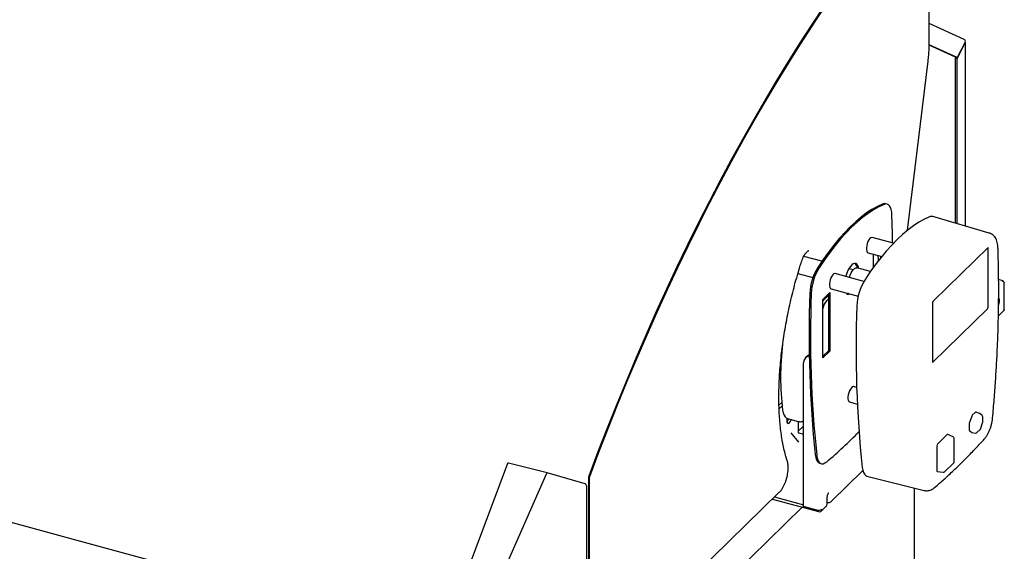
# Model space of a CAD drawing. Header units: inches. Extents: x 31 to 206, y 23 to 145.
# Tile 63 of 64: x 171 to 190, y 122 to 133. Entities that reach past the tile are written whole.
import ezdxf

# ---------------------------------------------------------------- set-up
doc = ezdxf.new("R2010")
doc.units = ezdxf.units.IN
doc.header["$LTSCALE"] = 16
doc.header["$MEASUREMENT"] = 0

msp = doc.modelspace()

# ---------------------------------------------------------------- linework, layer by layer
at = {"color": 7, "linetype": 'Continuous', "lineweight": 25}
for p, q in [((188.626, 132.519), (188.626, 134.702)), ((189.32, 132.601), (188.626, 132.919)), ((189.177, 132.238), (188.625, 132.491)), ((189.15, 132.246), (188.625, 132.486)), ((189.342, 132.547), (189.177, 132.238)), ((189.177, 132.223), (189.342, 132.532)), ((189.342, 132.532), (189.335, 132.534)), ((189.347, 128.89), (189.347, 132.548)), ((189.15, 132.246), (189.177, 132.238)), ((189.15, 132.231), (189.157, 132.244)), ((188.195, 128.808), (188.603, 132.166)), ((189.177, 132.223), (189.15, 132.231)), ((189.15, 128.948), (189.15, 132.231)), ((189.177, 128.94), (189.177, 132.223)), ((187.787, 129.327), (187.759, 129.335)), ((189.818, 128.752), (188.694, 129.081)), ((187.915, 128.549), (187.491, 128.665)), ((187.409, 128.361), (187.682, 128.286)), ((187.516, 128.069), (187.516, 128.331)), ((187.521, 128.323), (187.516, 128.318)), ((187.527, 128.328), (187.521, 128.323)), ((188.708, 127.403), (189.796, 128.465)), ((189.793, 127.268), (189.793, 128.456)), ((189.796, 128.465), (189.796, 128.465)), ((151.152, 128.232), (178.94, 120.679)), ((186.49, 128.191), (186.132, 128.288)), ((187.615, 128.201), (187.615, 128.242)), ((187.656, 128.293), (187.656, 128.253)), ((186.016, 127.947), (186.313, 127.866)), ((187.328, 127.792), (186.756, 127.947)), ((187.112, 128.022), (187.03, 128.044)), ((187.194, 128.072), (187.183, 128.061)), ((187.457, 127.986), (187.186, 128.06)), ((190.086, 127.805), (190.004, 127.827)), ((190.117, 127.235), (190.117, 127.756)), ((186.509, 127.432), (186.649, 127.569)), ((186.621, 127.541), (186.621, 126.415)), ((186.649, 127.569), (186.649, 126.408)), ((186.674, 127.643), (187.214, 127.497)), ((186.509, 126.271), (186.509, 127.432)), ((186.621, 127.513), (186.533, 127.427)), ((186.548, 127.47), (186.548, 127.441)), ((186.621, 127.444), (186.588, 127.412)), ((188.699, 126.185), (188.699, 127.373)), ((188.699, 126.187), (189.785, 127.248)), ((190, 127.108), (190.105, 127.21)), ((186.621, 126.415), (186.509, 126.306)), ((186.649, 126.408), (186.509, 126.271)), ((186.649, 126.408), (186.621, 126.415)), ((186.126, 123.319), (186.126, 126.175)), ((186.193, 126.298), (186.163, 126.27)), ((187.183, 125.684), (187.124, 125.701)), ((187.041, 125.397), (187.196, 125.355)), ((185.64, 125.329), (185.695, 125.382)), ((185.642, 125.262), (185.701, 125.319)), ((189.544, 125.193), (189.481, 125.131)), ((189.624, 125.169), (189.553, 125.196)), ((185.796, 125.07), (185.796, 125.026)), ((185.809, 125.066), (186.023, 125.008)), ((186.024, 125.007), (186.024, 124.791)), ((189.47, 125.113), (189.425, 124.986)), ((189.677, 125.127), (189.633, 125.164)), ((189.688, 124.99), (189.688, 125.103)), ((186.024, 124.818), (186.126, 124.918)), ((189.421, 124.962), (189.421, 124.845)), ((189.425, 124.83), (189.47, 124.791)), ((189.574, 124.786), (189.635, 124.846)), ((189.642, 124.858), (189.686, 124.98)), ((186.032, 124.598), (185.885, 124.781)), ((186.126, 124.749), (186.038, 124.773)), ((188.983, 124.747), (188.792, 124.56)), ((189.102, 124.704), (188.992, 124.75)), ((189.121, 124.208), (189.121, 124.675)), ((189.473, 124.79), (189.546, 124.778)), ((188.778, 124.519), (188.778, 124.033)), ((180.246, 124.172), (178.688, 120.007)), ((181.037, 123.988), (180.264, 124.182)), ((186.453, 124.178), (186.481, 124.17)), ((186.676, 123.419), (187.305, 124.033)), ((188.785, 124.017), (188.905, 124)), ((188.931, 124.009), (189.112, 124.185)), ((179.213, 119.872), (181.029, 123.98)), ((181.791, 123.768), (181.037, 123.988)), ((181.853, 123.879), (181.853, 119.913)), ((181.872, 123.898), (181.872, 119.931)), ((181.873, 119.92), (181.872, 123.888)), ((187.388, 123.924), (188.524, 123.638)), ((181.822, 120.033), (181.822, 123.724)), ((188.332, 120.728), (188.332, 123.687)), ((182.227, 120.262), (185.647, 123.601)), ((185.509, 123.466), (186.425, 123.217)), ((185.551, 123.508), (186.126, 123.351)), ((186.595, 123.371), (186.595, 123.454)), ((182.598, 119.883), (186.103, 123.304)), ((186.389, 123.248), (186.126, 123.319)), ((186.48, 123.228), (186.574, 123.319)), ((186.595, 123.404), (186.605, 123.401))]:
    msp.add_line(p, q, dxfattribs=at)
at = {"color": 7, "linetype": 'Continuous', "lineweight": 25, "flags": 128}
for points in [[(186.527, 133.248), (186.291, 132.894), (186.057, 132.533), (185.825, 132.163), (185.594, 131.786), (185.365, 131.402), (185.138, 131.01), (184.913, 130.611), (184.691, 130.206), (184.47, 129.794), (184.252, 129.375), (184.037, 128.95), (183.824, 128.519), (183.614, 128.082), (183.407, 127.64), (183.202, 127.192), (183.001, 126.739), (182.803, 126.281), (182.608, 125.818), (182.416, 125.35), (182.228, 124.878), (182.043, 124.403), (181.861, 123.923)], [(186.532, 133.22), (186.296, 132.867), (186.063, 132.506), (185.831, 132.137), (185.6, 131.76), (185.372, 131.377), (185.145, 130.986), (184.921, 130.588), (184.699, 130.183), (184.479, 129.771), (184.261, 129.353), (184.046, 128.929), (183.834, 128.499), (183.624, 128.063), (183.417, 127.621), (183.213, 127.174), (183.012, 126.721), (182.814, 126.264), (182.619, 125.802), (182.428, 125.335), (182.24, 124.864), (182.055, 124.389), (181.874, 123.91)], [(181.88, 123.927), (182.061, 124.405), (182.246, 124.879), (182.434, 125.35), (182.625, 125.815), (182.82, 126.277), (183.017, 126.733), (183.218, 127.185), (183.422, 127.631), (183.629, 128.072), (183.839, 128.507), (184.051, 128.937), (184.266, 129.36), (184.483, 129.777), (184.703, 130.188), (184.925, 130.592), (185.149, 130.989), (185.376, 131.379), (185.604, 131.762), (185.834, 132.138), (186.066, 132.506), (186.299, 132.866), (186.534, 133.219)], [(187.7, 129.329), (187.595, 129.281), (187.488, 129.221), (187.381, 129.151), (187.273, 129.07), (187.164, 128.978), (187.055, 128.877), (186.946, 128.765), (186.837, 128.644), (186.729, 128.514), (186.621, 128.375), (186.515, 128.226), (186.41, 128.07)], [(187.728, 129.322), (187.623, 129.273), (187.516, 129.213), (187.409, 129.143), (187.3, 129.062), (187.192, 128.971), (187.083, 128.869), (186.973, 128.758), (186.865, 128.637), (186.756, 128.506), (186.649, 128.367), (186.542, 128.219), (186.437, 128.062)], [(187.759, 129.335), (187.731, 129.337), (187.7, 129.329)], [(187.883, 129.112), (187.879, 129.168), (187.869, 129.218), (187.855, 129.259), (187.836, 129.292), (187.814, 129.314), (187.788, 129.327), (187.759, 129.33), (187.728, 129.322)], [(187.897, 128.554), (187.893, 128.753), (187.883, 129.112)], [(188.633, 129.076), (188.528, 129.027), (188.421, 128.967), (188.314, 128.897), (188.206, 128.816), (188.097, 128.725), (187.988, 128.623), (187.879, 128.512), (187.77, 128.391), (187.662, 128.26), (187.554, 128.121), (187.448, 127.973), (187.343, 127.816)], [(187.491, 128.665), (187.484, 128.665), (187.465, 128.659), (187.445, 128.642), (187.425, 128.616), (187.408, 128.581), (187.393, 128.542), (187.383, 128.501), (187.377, 128.46), (187.377, 128.423), (187.383, 128.393), (187.393, 128.372), (187.408, 128.361), (187.409, 128.361)], [(189.793, 128.456), (189.792, 128.459), (189.792, 128.461)], [(187.225, 128.05), (187.219, 128.077), (187.206, 128.11), (187.189, 128.134), (187.168, 128.147), (187.144, 128.149), (187.117, 128.14), (187.09, 128.12), (187.062, 128.09), (187.034, 128.052), (187.009, 128.005), (186.986, 127.953), (186.967, 127.898), (186.965, 127.891)], [(186.756, 127.947), (186.749, 127.948), (186.73, 127.942), (186.71, 127.925), (186.69, 127.898), (186.673, 127.864), (186.658, 127.825), (186.648, 127.783), (186.642, 127.743), (186.642, 127.706), (186.648, 127.676), (186.658, 127.654), (186.673, 127.644), (186.674, 127.643)], [(187.037, 127.871), (187.053, 127.917), (187.073, 127.961), (187.095, 127.998), (187.118, 128.028), (187.142, 128.049), (187.165, 128.06), (187.186, 128.06), (187.186, 128.06)], [(187.012, 127.551), (186.994, 127.546), (186.987, 127.545)], [(186.509, 127.398), (186.515, 127.406), (186.533, 127.427)], [(190.004, 127.313), (190.008, 127.324), (190.017, 127.36), (190.021, 127.395), (190.02, 127.425), (190.013, 127.447), (190.001, 127.459), (189.998, 127.46)], [(187.124, 125.701), (187.116, 125.701), (187.097, 125.695), (187.078, 125.678), (187.058, 125.652), (187.04, 125.618), (187.026, 125.578), (187.015, 125.537), (187.01, 125.496), (187.01, 125.459), (187.015, 125.429), (187.026, 125.408), (187.04, 125.397), (187.041, 125.397)], [(185.712, 125.231), (185.723, 125.177), (185.74, 125.133), (185.761, 125.098), (185.787, 125.075), (185.809, 125.066)], [(185.796, 125.026), (185.799, 124.996), (185.809, 124.976), (185.822, 124.968), (185.84, 124.974), (185.858, 124.992), (185.875, 125.02), (185.886, 125.045)], [(186.361, 124.349), (186.37, 124.294), (186.385, 124.248), (186.406, 124.212), (186.431, 124.188), (186.453, 124.178)], [(186.388, 124.341), (186.398, 124.286), (186.413, 124.24), (186.433, 124.205), (186.459, 124.181), (186.488, 124.169), (186.52, 124.169), (186.554, 124.183), (186.59, 124.208)], [(187.294, 124.095), (187.303, 124.04), (187.318, 123.994), (187.339, 123.959), (187.364, 123.935), (187.388, 123.924)]]:
    msp.add_lwpolyline(points, dxfattribs=at)
at = {"color": 7, "linetype": 'Continuous', "lineweight": 25}
for centre, radius, start, end in [((189.3, 132.562), 0.0436, 340.8473, 63.4085), ((188.67, 128.997), 0.0874, 74.5538, 115.4284), ((187.064, 128.048), 0.133, 3.9757, 49.5112), ((187.423, 128.249), 0.192, 358.1156, 17.7403), ((187.324, 127.513), 1.071, 148.6458, 177.6263), ((187.352, 127.505), 1.071, 148.6458, 177.6263), ((188.258, 127.259), 1.071, 148.6458, 177.6263), ((208.537, 126.691), 22.299, 177.7734, 186.0282), ((208.565, 126.683), 22.299, 177.7734, 186.0282), ((187.015, 127.596), 0.058, 213.9728, 295.6185), ((186.861, 127.176), 0.36, 139.2068, 167.2813), ((209.47, 126.437), 22.299, 177.7734, 186.0282), ((189.76, 127.268), 0.0322, 320.5137, 0.3431), ((191.059, 125.886), 5.387, 172.9503, 186.9766), ((186.251, 126.18), 0.124, 94.0802, 182.4207), ((186.276, 126.212), 0.121, 106.8403, 133.9669), ((185.66, 125.115), 0.179, 320.5994, 342.0842), ((189.613, 125.14), 0.0315, 49.2833, 69.0656), ((189.656, 125.103), 0.0315, 0, 49.2833), ((179.899, 132.021), 10.287, 310.5759, 315.4394), ((189.613, 124.868), 0.0315, 314.305, 340.4282), ((189.656, 124.99), 0.0315, 340.4282, 0), ((186.043, 124.792), 0.0194, 183.3857, 254.3355), ((189.09, 124.675), 0.0315, 0, 67.1655), ((189.552, 124.809), 0.0315, 260.6215, 314.305), ((180.261, 124.167), 0.016, 75.903, 159.4984), ((189.09, 124.208), 0.0315, 314.305, 0), ((181.982, 123.877), 0.129, 159.214, 178.9779), ((181.987, 123.886), 0.115, 159.1832, 178.9765), ((181.908, 123.897), 0.0367, 159.2166, 178.9744), ((188.909, 124.032), 0.0315, 262.2743, 314.305), ((181.787, 123.752), 0.016, 34.1579, 73.6995), ((181.806, 123.724), 0.016, 0.0032, 34.1089), ((186.425, 123.363), 0.121, 252.696, 305.3988), ((186.444, 123.264), 0.051, 248.8622, 0.9221)]:
    msp.add_arc(centre, radius, start, end, dxfattribs=at)
for centre, major_axis, ratio, start_param, end_param in [((189.544, 125.166), (0.0083, 0.0305), 0.3984, 6.094901, 6.877148), ((189.481, 125.104), (0.0082, 0.0305), 0.400741, 0.595498, 1.377744), ((189.435, 124.977), (0.0083, 0.0304), 0.401678, 1.384958, 2.167205), ((189.435, 124.859), (0.0083, 0.0305), 0.399323, 2.171952, 2.954199), ((188.983, 124.72), (0.0084, 0.0306), 0.397219, 6.230555, 6.878062), ((189.481, 124.82), (0.0083, 0.0305), 0.3984, 2.953308, 3.181884), ((188.792, 124.533), (0.0082, 0.0304), 0.402869, 0.598608, 2.161808), ((188.792, 124.047), (0.0084, 0.0306), 0.397219, 2.173269, 3.194223), ((181.033, 123.973), (0.0042, 0.0154), 0.400003, 6.275493, 7.490658)]:
    msp.add_ellipse(centre, major_axis=major_axis, ratio=ratio, start_param=start_param, end_param=end_param, dxfattribs=at)
for points, knots in [([(188.603, 132.166), (188.606, 132.187), (188.613, 132.247), (188.621, 132.345), (188.625, 132.442), (188.626, 132.499), (188.626, 132.519)], [0, 0, 0, 0, 0.170231, 0.493994, 0.818113, 1, 1, 1, 1]), ([(189.342, 132.532), (189.344, 132.536), (189.348, 132.545), (189.347, 132.555), (189.344, 132.56), (189.343, 132.56)], [0, 0, 0, 0, 0.455203, 0.910414, 1, 1, 1, 1]), ([(189.99, 128.474), (189.99, 128.484), (189.988, 128.517), (189.98, 128.565), (189.964, 128.616), (189.942, 128.658), (189.915, 128.694), (189.882, 128.722), (189.849, 128.742), (189.827, 128.749), (189.818, 128.751)], [0, 0, 0, 0, 0.08878, 0.266724, 0.420263, 0.557127, 0.68391, 0.805292, 0.924114, 1, 1, 1, 1]), ([(186.083, 128.169), (186.086, 128.178), (186.094, 128.205), (186.111, 128.247), (186.133, 128.293), (186.156, 128.332), (186.18, 128.363), (186.201, 128.386), (186.219, 128.399), (186.231, 128.404), (186.234, 128.404), (186.234, 128.404), (186.234, 128.404)], [0, 0, 0, 0, 0.061882, 0.180126, 0.297721, 0.413955, 0.528113, 0.639378, 0.747178, 0.852391, 0.958877, 1, 1, 1, 1]), ([(189.884, 125.077), (189.89, 125.141), (189.907, 125.327), (189.931, 125.632), (189.955, 125.992), (189.975, 126.349), (189.989, 126.702), (190, 127.05), (190.005, 127.395), (190.006, 127.736), (190.002, 128.066), (189.996, 128.311), (189.991, 128.444), (189.99, 128.474)], [0, 0, 0, 0, 0.0539767, 0.1565533, 0.2591402, 0.3617381, 0.4643482, 0.5669711, 0.6696079, 0.7722594, 0.874927, 0.9722184, 1, 1, 1, 1]), ([(185.807, 124.217), (185.8, 124.238), (185.781, 124.298), (185.753, 124.403), (185.723, 124.534), (185.698, 124.673), (185.677, 124.818), (185.66, 124.97), (185.648, 125.128), (185.64, 125.291), (185.637, 125.459), (185.639, 125.632), (185.645, 125.81), (185.655, 125.991), (185.671, 126.176), (185.69, 126.363), (185.715, 126.553), (185.744, 126.745), (185.777, 126.939), (185.814, 127.134), (185.856, 127.329), (185.901, 127.524), (185.951, 127.719), (186.005, 127.913), (186.049, 128.063), (186.076, 128.148), (186.083, 128.169)], [0, 0, 0, 0, 0.022983, 0.066511, 0.110062, 0.153641, 0.197249, 0.240886, 0.284552, 0.328243, 0.371959, 0.415695, 0.45945, 0.503222, 0.547009, 0.590808, 0.634618, 0.678437, 0.722264, 0.766097, 0.809934, 0.853776, 0.897619, 0.941464, 0.985309, 1, 1, 1, 1]), ([(190.101, 127.785), (190.1, 127.788), (190.098, 127.796), (190.091, 127.804), (190.081, 127.807), (190.073, 127.803), (190.07, 127.801)], [0, 0, 0, 0, 0.167741, 0.445162, 0.722581, 1, 1, 1, 1]), ([(190.07, 127.801), (190.075, 127.799), (190.087, 127.796), (190.102, 127.785), (190.113, 127.771), (190.116, 127.761), (190.117, 127.756)], [0, 0, 0, 0, 0.250012, 0.5, 0.750001, 1, 1, 1, 1]), ([(188.699, 127.373), (188.699, 127.375), (188.699, 127.379), (188.7, 127.386), (188.702, 127.393), (188.705, 127.398), (188.707, 127.402), (188.708, 127.403), (188.708, 127.403)], [0, 0, 0, 0, 0.179573, 0.363399, 0.561284, 0.735742, 0.883737, 1, 1, 1, 1]), ([(190.117, 127.235), (190.116, 127.23), (190.114, 127.22), (190.107, 127.214), (190.104, 127.211)], [0, 0, 0, 0, 0.594289, 1, 1, 1, 1]), ([(188.699, 126.18), (188.699, 126.18), (188.699, 126.18), (188.699, 126.181), (188.699, 126.182), (188.699, 126.184), (188.699, 126.185)], [0, 0, 0, 0, 0.009678, 0.361574, 0.738079, 1, 1, 1, 1]), ([(186.026, 125.008), (186.035, 125.006), (186.055, 125.001), (186.088, 125.006), (186.113, 125.012), (186.125, 125.019), (186.126, 125.02)], [0, 0, 0, 0, 0.256958, 0.601143, 0.955214, 1, 1, 1, 1]), ([(189.719, 124.658), (189.726, 124.666), (189.746, 124.689), (189.775, 124.732), (189.805, 124.787), (189.831, 124.847), (189.852, 124.908), (189.868, 124.971), (189.879, 125.028), (189.883, 125.062), (189.884, 125.077)], [0, 0, 0, 0, 0.078287, 0.22323, 0.365223, 0.503214, 0.638452, 0.772592, 0.907124, 1, 1, 1, 1]), ([(188.732, 123.694), (188.764, 123.723), (188.859, 123.804), (189.017, 123.946), (189.204, 124.123), (189.39, 124.309), (189.562, 124.487), (189.672, 124.606), (189.719, 124.658)], [0, 0, 0, 0, 0.099311, 0.288452, 0.477567, 0.66665, 0.855694, 1, 1, 1, 1]), ([(185.647, 123.601), (185.653, 123.607), (185.67, 123.624), (185.696, 123.659), (185.725, 123.707), (185.751, 123.76), (185.774, 123.816), (185.793, 123.876), (185.807, 123.936), (185.818, 123.996), (185.824, 124.055), (185.825, 124.111), (185.82, 124.163), (185.813, 124.197), (185.808, 124.214), (185.807, 124.217)], [0, 0, 0, 0, 0.045774, 0.133897, 0.220741, 0.306261, 0.390876, 0.474997, 0.558962, 0.643038, 0.727477, 0.812658, 0.899088, 0.983265, 1, 1, 1, 1]), ([(181.819, 123.733), (181.818, 123.734), (181.812, 123.744), (181.805, 123.753), (181.8, 123.761)], [0, 0, 0, 0, 0.155986, 1, 1, 1, 1]), ([(188.525, 123.639), (188.536, 123.636), (188.562, 123.63), (188.603, 123.633), (188.644, 123.642), (188.683, 123.66), (188.712, 123.678), (188.727, 123.691), (188.732, 123.694)], [0, 0, 0, 0, 0.154312, 0.343799, 0.530442, 0.720912, 0.922761, 1, 1, 1, 1]), ([(186.595, 123.454), (186.596, 123.46), (186.596, 123.476), (186.599, 123.506), (186.606, 123.539), (186.614, 123.565), (186.621, 123.58), (186.625, 123.589), (186.628, 123.592), (186.628, 123.592), (186.628, 123.592)], [0, 0, 0, 0, 0.12798, 0.362699, 0.578719, 0.7354, 0.841324, 0.910184, 0.96308, 1, 1, 1, 1]), ([(186.573, 123.319), (186.574, 123.32), (186.582, 123.325), (186.591, 123.342), (186.595, 123.36), (186.595, 123.37), (186.595, 123.371)], [0, 0, 0, 0, 0.0434081, 0.4976181, 0.9414524, 1, 1, 1, 1]), ([(186.605, 123.401), (186.614, 123.4), (186.632, 123.397), (186.657, 123.404), (186.669, 123.414), (186.675, 123.419)], [0, 0, 0, 0, 0.364621, 0.6992, 1, 1, 1, 1])]:
    msp.add_open_spline(points, degree=3, knots=knots, dxfattribs=at)

doc.saveas('drawing.dxf')
